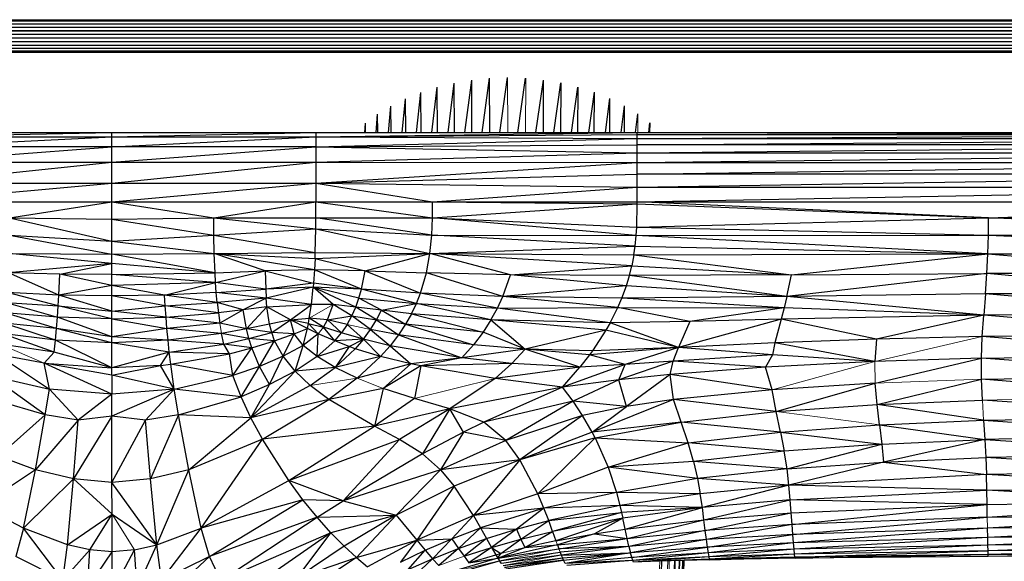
# Paper-space layout '_Back' of a CAD drawing. Header units: millimetres. Extents: x -1300 to 0, y 0 to 650.
# Tile 80 of 94: x -348 to -260, y 516 to 565. Entities that reach past the tile are written whole.
import ezdxf

# ---------------------------------------------------------------- set-up
doc = ezdxf.new("R2010")
doc.units = ezdxf.units.MM

psp = doc.layouts.new('_Back')

# ---------------------------------------------------------------- linework, layer by layer
at = {"color": 7, "linetype": 'Continuous', "lineweight": 25}
for p, q in [((-1087.216, 564.682), (-212.216, 564.682)), ((-1087.216, 564.682), (-212.216, 564.565)), ((-1087.216, 564.565), (-212.216, 564.565)), ((-212.216, 564.565), (-1087.216, 564.304)), ((-1087.216, 564.304), (-212.216, 564.304)), ((-212.216, 564.304), (-1087.216, 564.013)), ((-1087.216, 564.013), (-212.216, 564.013)), ((-212.216, 564.013), (-1087.216, 563.7)), ((-1087.216, 563.7), (-212.216, 563.7)), ((-1087.216, 563.373), (-212.216, 563.7)), ((-1087.216, 563.373), (-212.216, 563.373)), ((-212.216, 563.373), (-1087.216, 563.042)), ((-212.216, 563.042), (-1087.216, 562.715)), ((-1087.216, 563.042), (-212.216, 563.042)), ((-1087.216, 562.715), (-212.216, 562.715)), ((-212.216, 562.715), (-1087.216, 562.402)), ((-1087.216, 562.402), (-212.216, 562.402)), ((-212.216, 562.402), (-1087.216, 562.111)), ((-212.216, 562.111), (-1087.216, 562.111)), ((-212.216, 562.111), (-1087.216, 561.85)), ((-212.216, 561.85), (-1087.216, 561.85)), ((-212.216, 561.733), (-1087.216, 561.85)), ((-212.216, 561.733), (-1087.216, 561.733)), ((-305.15, 554.576), (-304.469, 559.488)), ((-311.245, 554.576), (-310.771, 558.617)), ((-310.743, 554.576), (-310.764, 558.62)), ((-309.796, 554.576), (-309.248, 558.99)), ((-309.222, 554.576), (-309.24, 558.992)), ((-308.29, 554.576), (-307.68, 559.262)), ((-307.657, 554.576), (-307.671, 559.264)), ((-306.737, 554.576), (-306.082, 559.429)), ((-306.064, 554.576), (-306.073, 559.43)), ((-303.541, 554.576), (-302.855, 559.435)), ((-301.924, 554.576), (-301.255, 559.273)), ((-301.254, 554.576), (-301.246, 559.272)), ((-300.315, 554.576), (-299.685, 559.006)), ((-299.688, 554.576), (-299.676, 559.004)), ((-298.73, 554.576), (-298.158, 558.638)), ((-298.166, 554.576), (-298.15, 558.636)), ((-312.626, 554.576), (-312.235, 558.148)), ((-312.206, 554.576), (-312.228, 558.151)), ((-297.187, 554.576), (-296.691, 558.173)), ((-296.701, 554.576), (-296.683, 558.171)), ((-315.138, 554.576), (-314.925, 556.938)), ((-314.901, 554.576), (-314.92, 556.941)), ((-313.927, 554.576), (-313.625, 557.587)), ((-313.597, 554.576), (-313.619, 557.59)), ((-295.702, 554.576), (-295.297, 557.616)), ((-295.308, 554.576), (-295.29, 557.613)), ((-294.296, 554.576), (-293.991, 556.97)), ((-294.001, 554.576), (-293.985, 556.968)), ((-316.251, 554.576), (-316.122, 556.205)), ((-316.103, 554.576), (-316.117, 556.208)), ((-292.988, 554.576), (-292.788, 556.241)), ((-317.257, 554.576), (-317.201, 555.393)), ((-317.19, 554.576), (-317.198, 555.396)), ((-291.797, 554.576), (-291.703, 555.431)), ((-291.706, 554.576), (-291.699, 555.429)), ((-375.105, 554.576), (-222.216, 554.576)), ((-358.242, 554.177), (-339.948, 554.576)), ((-358.242, 553.292), (-339.948, 554.177)), ((-358.242, 554.177), (-321.654, 554.177)), ((-339.948, 548.352), (-339.948, 554.576)), ((-339.948, 554.177), (-321.654, 554.576)), ((-339.948, 553.292), (-321.654, 554.177)), ((-321.654, 554.576), (-321.654, 548.352)), ((-321.654, 554.177), (-292.846, 554.576)), ((-321.654, 554.177), (-292.846, 554.388)), ((-321.654, 554.177), (-292.846, 554.017)), ((-292.846, 548.352), (-292.846, 554.576)), ((-292.846, 554.388), (-222.216, 554.575)), ((-292.846, 554.388), (-222.216, 554.388)), ((-292.846, 554.017), (-222.216, 554.387)), ((-321.654, 553.292), (-292.846, 554.017)), ((-321.654, 553.292), (-292.846, 553.468)), ((-292.846, 554.017), (-222.216, 554.017)), ((-292.846, 553.468), (-222.216, 554.015)), ((-222.216, 553.468), (-292.846, 553.468)), ((-292.846, 552.751), (-222.216, 553.466)), ((-358.242, 551.892), (-339.948, 553.292)), ((-321.654, 553.292), (-358.242, 553.292)), ((-339.948, 551.892), (-321.654, 553.292)), ((-321.654, 553.292), (-292.846, 552.751)), ((-321.654, 551.892), (-292.846, 552.751)), ((-292.846, 552.751), (-222.216, 552.751)), ((-292.846, 551.873), (-222.216, 552.748)), ((-358.242, 551.892), (-321.654, 551.892)), ((-358.242, 550.015), (-339.948, 551.892)), ((-339.948, 550.015), (-321.654, 551.892)), ((-321.654, 551.892), (-292.846, 551.873)), ((-321.654, 550.015), (-292.846, 551.873)), ((-292.846, 551.873), (-222.216, 551.873)), ((-292.846, 550.842), (-222.216, 551.87)), ((-321.654, 550.015), (-292.846, 550.842)), ((-222.216, 550.842), (-292.846, 550.842)), ((-292.846, 549.666), (-222.216, 550.838)), ((-358.242, 550.015), (-321.654, 550.015)), ((-358.242, 548.352), (-339.948, 550.015)), ((-339.948, 548.352), (-321.654, 550.015)), ((-321.654, 550.015), (-292.846, 549.666)), ((-321.654, 550.015), (-311.193, 548.352)), ((-311.193, 548.352), (-292.846, 549.666)), ((-292.846, 549.666), (-222.216, 549.666)), ((-292.846, 548.352), (-222.216, 549.661)), ((-375.105, 548.352), (-222.216, 548.352)), ((-349.097, 546.911), (-339.948, 548.352)), ((-339.948, 546.784), (-339.948, 548.352)), ((-339.948, 548.352), (-330.799, 546.911)), ((-330.799, 546.911), (-321.654, 548.352)), ((-321.656, 546.915), (-321.654, 548.352)), ((-321.654, 548.352), (-311.201, 546.911)), ((-311.201, 546.911), (-311.193, 548.352)), ((-311.201, 546.911), (-292.846, 548.167)), ((-311.193, 548.352), (-292.846, 548.167)), ((-292.885, 546.081), (-292.846, 548.167)), ((-292.846, 548.167), (-292.846, 548.352)), ((-261.359, 546.91), (-292.846, 548.352)), ((-292.846, 548.167), (-261.359, 546.91)), ((-261.359, 546.91), (-222.216, 548.344)), ((-349.097, 546.911), (-339.948, 544.819)), ((-349.097, 546.911), (-339.948, 546.784)), ((-339.948, 546.784), (-330.799, 546.911)), ((-339.948, 544.819), (-339.948, 546.784)), ((-339.948, 546.784), (-330.787, 545.358)), ((-330.799, 546.911), (-321.656, 546.915)), ((-330.787, 545.358), (-330.799, 546.911)), ((-330.799, 546.911), (-321.662, 545.923)), ((-321.662, 545.923), (-321.656, 546.915)), ((-311.261, 545.355), (-321.656, 546.915)), ((-321.656, 546.915), (-311.201, 546.911)), ((-311.261, 545.355), (-311.201, 546.911)), ((-292.933, 545.327), (-311.201, 546.911)), ((-311.201, 546.911), (-292.885, 546.081)), ((-292.885, 546.081), (-261.359, 546.91)), ((-261.376, 545.35), (-261.359, 546.91)), ((-221.982, 545.357), (-261.359, 546.91)), ((-261.359, 546.91), (-221.982, 546.479)), ((-349.109, 545.358), (-339.948, 543.646)), ((-349.109, 545.358), (-339.948, 544.819)), ((-339.948, 544.819), (-330.787, 545.358)), ((-330.787, 545.358), (-321.662, 545.923)), ((-330.787, 545.358), (-321.704, 543.816)), ((-330.753, 543.713), (-330.787, 545.358)), ((-321.704, 543.816), (-321.662, 545.923)), ((-321.662, 545.923), (-311.423, 543.702)), ((-321.662, 545.923), (-311.261, 545.355)), ((-311.423, 543.702), (-311.261, 545.355)), ((-293.032, 544.359), (-311.261, 545.355)), ((-311.261, 545.355), (-292.933, 545.327)), ((-292.933, 545.327), (-292.885, 546.081)), ((-292.885, 546.081), (-261.376, 545.35)), ((-261.376, 545.35), (-221.982, 545.357)), ((-339.948, 544.819), (-330.753, 543.713)), ((-339.948, 543.646), (-339.948, 544.819)), ((-293.032, 544.359), (-292.933, 545.327)), ((-292.933, 545.327), (-261.376, 545.35)), ((-261.421, 543.685), (-292.933, 545.327)), ((-261.421, 543.685), (-261.376, 545.35)), ((-261.376, 545.35), (-221.982, 543.676)), ((-339.947, 542.806), (-349.143, 543.713)), ((-349.143, 543.713), (-339.948, 543.646)), ((-339.948, 543.646), (-330.753, 543.713)), ((-339.947, 542.806), (-339.948, 543.646)), ((-330.687, 541.992), (-339.948, 543.646)), ((-330.753, 543.713), (-321.704, 543.816)), ((-321.773, 542.238), (-330.753, 543.713)), ((-330.753, 543.713), (-321.723, 543.281)), ((-326.188, 542.153), (-330.753, 543.713)), ((-330.687, 541.992), (-330.753, 543.713)), ((-321.723, 543.281), (-321.704, 543.816)), ((-321.723, 543.281), (-311.423, 543.702)), ((-321.704, 543.816), (-311.423, 543.702)), ((-317.245, 542.15), (-311.423, 543.702)), ((-311.739, 541.967), (-311.423, 543.702)), ((-311.423, 543.702), (-293.032, 544.359)), ((-304.208, 541.805), (-311.423, 543.702)), ((-293.331, 542.62), (-311.423, 543.702)), ((-311.423, 543.702), (-293.141, 543.607)), ((-293.141, 543.607), (-293.331, 542.62)), ((-293.141, 543.607), (-293.032, 544.359)), ((-293.141, 543.607), (-261.421, 543.685)), ((-293.141, 543.607), (-279.027, 541.814)), ((-293.032, 544.359), (-261.421, 543.685)), ((-279.027, 541.814), (-261.421, 543.685)), ((-261.508, 541.925), (-261.421, 543.685)), ((-261.421, 543.685), (-242.181, 541.977)), ((-261.421, 543.685), (-221.982, 543.676)), ((-339.947, 542.806), (-349.207, 541.992)), ((-344.606, 541.876), (-339.947, 542.806)), ((-330.687, 541.992), (-339.947, 542.806)), ((-339.947, 541.835), (-339.947, 542.806)), ((-321.723, 543.281), (-321.773, 542.238)), ((-321.723, 543.281), (-317.245, 542.15)), ((-344.687, 539.987), (-349.207, 541.992)), ((-344.606, 541.876), (-349.207, 541.992)), ((-344.687, 539.987), (-344.606, 541.876)), ((-339.947, 540.831), (-344.606, 541.876)), ((-339.947, 541.835), (-344.606, 541.876)), ((-339.947, 541.835), (-330.687, 541.992)), ((-339.947, 540.831), (-339.947, 541.835)), ((-330.639, 541.109), (-339.947, 541.835)), ((-330.687, 541.992), (-326.188, 542.153)), ((-330.639, 541.109), (-330.687, 541.992)), ((-330.639, 541.109), (-326.188, 542.153)), ((-321.773, 542.238), (-326.188, 542.153)), ((-326.188, 542.153), (-326.143, 540.527)), ((-326.188, 542.153), (-321.854, 541.061)), ((-321.773, 542.238), (-321.854, 541.061)), ((-317.564, 540.521), (-321.773, 542.238)), ((-317.245, 542.15), (-321.773, 542.238)), ((-317.564, 540.521), (-317.245, 542.15)), ((-317.245, 542.15), (-312.264, 540.166)), ((-317.245, 542.15), (-311.739, 541.967)), ((-312.264, 540.166), (-311.739, 541.967)), ((-304.893, 539.848), (-311.739, 541.967)), ((-304.208, 541.805), (-311.739, 541.967)), ((-304.208, 541.805), (-293.331, 542.62)), ((-293.546, 541.742), (-293.331, 542.62)), ((-293.331, 542.62), (-279.027, 541.814)), ((-261.508, 541.925), (-279.437, 539.869)), ((-279.027, 541.814), (-261.508, 541.925)), ((-261.644, 540.086), (-261.508, 541.925)), ((-242.181, 541.977), (-261.508, 541.925)), ((-242.198, 540.185), (-261.508, 541.925)), ((-330.639, 541.109), (-339.947, 540.831)), ((-335.205, 539.987), (-330.639, 541.109)), ((-330.576, 540.214), (-330.639, 541.109)), ((-326.143, 540.527), (-330.639, 541.109)), ((-321.854, 541.061), (-326.143, 540.527)), ((-321.854, 541.061), (-321.885, 540.696)), ((-317.564, 540.521), (-321.854, 541.061)), ((-304.893, 539.848), (-304.208, 541.805)), ((-293.819, 540.83), (-304.208, 541.805)), ((-293.546, 541.742), (-304.208, 541.805)), ((-293.819, 540.83), (-293.546, 541.742)), ((-279.027, 541.814), (-293.546, 541.742)), ((-279.437, 539.869), (-293.546, 541.742)), ((-279.437, 539.869), (-279.027, 541.814)), ((-344.743, 539.007), (-349.318, 540.214)), ((-344.687, 539.987), (-349.318, 540.214)), ((-339.947, 540.831), (-344.687, 539.987)), ((-339.946, 539.907), (-339.947, 540.831)), ((-335.205, 539.987), (-339.947, 540.831)), ((-330.576, 540.214), (-335.205, 539.987)), ((-330.576, 540.214), (-326.143, 540.527)), ((-330.494, 539.307), (-330.576, 540.214)), ((-326.1, 539.722), (-330.576, 540.214)), ((-321.885, 540.696), (-326.143, 540.527)), ((-326.143, 540.527), (-326.1, 539.722)), ((-321.885, 540.696), (-326.1, 539.722)), ((-322.053, 539.153), (-321.885, 540.696)), ((-320.11, 539.145), (-321.885, 540.696)), ((-318.069, 538.917), (-321.885, 540.696)), ((-317.789, 539.714), (-321.885, 540.696)), ((-317.564, 540.521), (-321.885, 540.696)), ((-317.789, 539.714), (-317.564, 540.521)), ((-312.628, 539.243), (-317.564, 540.521)), ((-312.264, 540.166), (-317.564, 540.521)), ((-312.628, 539.243), (-312.264, 540.166)), ((-305.37, 538.819), (-312.264, 540.166)), ((-304.893, 539.848), (-312.264, 540.166)), ((-293.819, 540.83), (-304.893, 539.848)), ((-294.223, 539.718), (-293.819, 540.83)), ((-279.437, 539.869), (-293.819, 540.83)), ((-261.644, 540.086), (-279.437, 539.869)), ((-261.644, 540.086), (-261.797, 538.191)), ((-242.198, 540.185), (-261.644, 540.086)), ((-242.217, 538.349), (-261.644, 540.086)), ((-349.398, 539.307), (-344.811, 538.004)), ((-349.398, 539.307), (-344.743, 539.007)), ((-344.743, 539.007), (-344.687, 539.987)), ((-339.945, 538.542), (-344.687, 539.987)), ((-339.946, 539.907), (-344.687, 539.987)), ((-335.205, 539.987), (-339.946, 539.907)), ((-335.148, 539.007), (-339.946, 539.907)), ((-339.945, 538.542), (-339.946, 539.907)), ((-330.494, 539.307), (-335.205, 539.987)), ((-335.148, 539.007), (-335.205, 539.987)), ((-335.148, 539.007), (-330.494, 539.307)), ((-326.1, 539.722), (-330.494, 539.307)), ((-328.165, 538.657), (-330.494, 539.307)), ((-330.494, 539.307), (-330.39, 538.39)), ((-326.1, 539.722), (-328.165, 538.657)), ((-322.053, 539.153), (-326.1, 539.722)), ((-326.034, 538.927), (-326.1, 539.722)), ((-318.069, 538.917), (-317.789, 539.714)), ((-315.766, 538.623), (-317.789, 539.714)), ((-317.789, 539.714), (-312.628, 539.243)), ((-315.766, 538.623), (-312.628, 539.243)), ((-313.072, 538.309), (-312.628, 539.243)), ((-305.956, 537.754), (-312.628, 539.243)), ((-312.628, 539.243), (-305.37, 538.819)), ((-305.37, 538.819), (-304.893, 539.848)), ((-294.588, 538.865), (-304.893, 539.848)), ((-294.223, 539.718), (-304.893, 539.848)), ((-294.588, 538.865), (-294.223, 539.718)), ((-279.437, 539.869), (-294.223, 539.718)), ((-279.689, 538.856), (-294.223, 539.718)), ((-279.437, 539.869), (-279.689, 538.856)), ((-261.797, 538.191), (-279.437, 539.869)), ((-344.891, 536.979), (-349.501, 538.39)), ((-344.811, 538.004), (-349.501, 538.39)), ((-344.811, 538.004), (-344.743, 539.007)), ((-339.945, 537.867), (-344.743, 539.007)), ((-344.743, 539.007), (-339.945, 538.542)), ((-339.945, 538.542), (-335.148, 539.007)), ((-339.945, 537.867), (-339.945, 538.542)), ((-335.079, 538.004), (-339.945, 538.542)), ((-330.39, 538.39), (-335.148, 539.007)), ((-335.079, 538.004), (-335.148, 539.007)), ((-335.079, 538.004), (-330.39, 538.39)), ((-328.165, 538.657), (-330.39, 538.39)), ((-330.39, 538.39), (-330.261, 537.465)), ((-328.165, 538.657), (-330.261, 537.465)), ((-326.034, 538.927), (-328.165, 538.657)), ((-327.871, 536.945), (-328.165, 538.657)), ((-327.871, 536.945), (-326.034, 538.927)), ((-326.034, 538.927), (-322.053, 539.153)), ((-323.928, 537.754), (-326.034, 538.927)), ((-325.803, 537.377), (-326.034, 538.927)), ((-323.928, 537.754), (-322.053, 539.153)), ((-322.235, 537.93), (-322.053, 539.153)), ((-320.11, 539.145), (-322.053, 539.153)), ((-320.611, 537.752), (-320.11, 539.145)), ((-318.412, 538.132), (-320.11, 539.145)), ((-318.069, 538.917), (-320.11, 539.145)), ((-318.412, 538.132), (-318.069, 538.917)), ((-316.21, 537.757), (-318.069, 538.917)), ((-315.766, 538.623), (-318.069, 538.917)), ((-316.21, 537.757), (-315.766, 538.623)), ((-315.766, 538.623), (-313.608, 537.364)), ((-313.072, 538.309), (-315.766, 538.623)), ((-313.072, 538.309), (-313.608, 537.364)), ((-313.072, 538.309), (-306.667, 536.654)), ((-305.956, 537.754), (-313.072, 538.309)), ((-305.956, 537.754), (-305.37, 538.819)), ((-305.37, 538.819), (-294.588, 538.865)), ((-295.278, 537.492), (-305.37, 538.819)), ((-295.278, 537.492), (-294.588, 538.865)), ((-288.122, 537.607), (-294.588, 538.865)), ((-294.588, 538.865), (-279.689, 538.856)), ((-279.689, 538.856), (-288.122, 537.607)), ((-279.689, 538.856), (-279.962, 537.818)), ((-261.797, 538.191), (-279.689, 538.856)), ((-242.217, 538.349), (-261.797, 538.191)), ((-344.891, 536.979), (-349.629, 537.465)), ((-344.986, 535.933), (-349.629, 537.465)), ((-344.891, 536.979), (-344.811, 538.004)), ((-339.943, 536.241), (-344.811, 538.004)), ((-339.945, 537.867), (-344.811, 538.004)), ((-339.945, 537.867), (-335.079, 538.004)), ((-339.943, 536.241), (-339.945, 537.867)), ((-339.945, 537.867), (-334.997, 536.979)), ((-330.261, 537.465), (-335.079, 538.004)), ((-334.997, 536.979), (-335.079, 538.004)), ((-330.261, 537.465), (-334.997, 536.979)), ((-327.871, 536.945), (-330.261, 537.465)), ((-323.928, 537.754), (-325.803, 537.377)), ((-325.61, 536.627), (-323.928, 537.754)), ((-323.928, 537.754), (-322.235, 537.93)), ((-322.323, 537.441), (-323.928, 537.754)), ((-322.413, 536.991), (-323.928, 537.754)), ((-323.602, 536.525), (-323.928, 537.754)), ((-322.413, 536.991), (-322.323, 537.441)), ((-322.323, 537.441), (-322.235, 537.93)), ((-322.323, 537.441), (-320.966, 537.114)), ((-321.433, 536.522), (-322.323, 537.441)), ((-320.966, 537.114), (-322.235, 537.93)), ((-320.611, 537.752), (-322.235, 537.93)), ((-320.966, 537.114), (-320.611, 537.752)), ((-320.611, 537.752), (-318.412, 538.132)), ((-319.344, 536.609), (-320.611, 537.752)), ((-318.832, 537.362), (-320.611, 537.752)), ((-318.832, 537.362), (-318.412, 538.132)), ((-316.742, 536.893), (-318.412, 538.132)), ((-318.412, 538.132), (-316.21, 537.757)), ((-316.742, 536.893), (-316.21, 537.757)), ((-316.21, 537.757), (-314.244, 536.41)), ((-313.608, 537.364), (-316.21, 537.757)), ((-305.956, 537.754), (-306.667, 536.654)), ((-295.278, 537.492), (-305.956, 537.754)), ((-295.654, 536.832), (-305.956, 537.754)), ((-305.956, 537.754), (-302.884, 535.144)), ((-295.278, 537.492), (-295.654, 536.832)), ((-288.122, 537.607), (-295.278, 537.492)), ((-289.155, 535.273), (-295.278, 537.492)), ((-279.962, 537.818), (-289.155, 535.273)), ((-288.122, 537.607), (-289.155, 535.273)), ((-279.962, 537.818), (-288.122, 537.607)), ((-279.962, 537.818), (-280.511, 535.692)), ((-261.797, 538.191), (-279.962, 537.818)), ((-271.395, 536.03), (-279.962, 537.818)), ((-261.797, 538.191), (-271.395, 536.03)), ((-261.93, 536.267), (-261.797, 538.191)), ((-242.234, 536.487), (-261.797, 538.191)), ((-344.986, 535.933), (-349.787, 536.532)), ((-345.097, 534.867), (-349.787, 536.532)), ((-344.986, 535.933), (-344.891, 536.979)), ((-339.943, 536.241), (-344.891, 536.979)), ((-339.942, 535.717), (-344.891, 536.979)), ((-334.997, 536.979), (-339.943, 536.241)), ((-330.101, 536.532), (-334.997, 536.979)), ((-334.899, 535.933), (-334.997, 536.979)), ((-330.101, 536.532), (-334.899, 535.933)), ((-327.871, 536.945), (-330.101, 536.532)), ((-327.661, 536.095), (-330.101, 536.532)), ((-329.907, 535.595), (-330.101, 536.532)), ((-325.803, 537.377), (-327.871, 536.945)), ((-325.61, 536.627), (-327.871, 536.945)), ((-327.661, 536.095), (-327.871, 536.945)), ((-327.661, 536.095), (-325.61, 536.627)), ((-325.61, 536.627), (-325.803, 537.377)), ((-323.602, 536.525), (-325.61, 536.627)), ((-325.348, 535.897), (-325.61, 536.627)), ((-323.602, 536.525), (-322.413, 536.991)), ((-322.782, 535.469), (-322.413, 536.991)), ((-321.433, 536.522), (-322.413, 536.991)), ((-319.344, 536.609), (-320.966, 537.114)), ((-319.96, 535.876), (-320.966, 537.114)), ((-319.96, 535.876), (-319.344, 536.609)), ((-318.832, 537.362), (-319.344, 536.609)), ((-317.373, 536.033), (-319.344, 536.609)), ((-317.373, 536.033), (-318.832, 537.362)), ((-317.373, 536.033), (-316.742, 536.893)), ((-314.244, 536.41), (-316.742, 536.893)), ((-316.742, 536.893), (-314.99, 535.448)), ((-313.608, 537.364), (-314.244, 536.41)), ((-306.667, 536.654), (-313.608, 537.364)), ((-313.608, 537.364), (-307.525, 535.521)), ((-306.667, 536.654), (-307.525, 535.521)), ((-302.884, 535.144), (-306.667, 536.654)), ((-295.654, 536.832), (-302.884, 535.144)), ((-295.654, 536.832), (-296.864, 534.98)), ((-289.155, 535.273), (-295.654, 536.832)), ((-345.097, 534.867), (-344.986, 535.933)), ((-339.942, 535.717), (-344.986, 535.933)), ((-339.94, 533.462), (-344.986, 535.933)), ((-339.942, 535.717), (-339.943, 536.241)), ((-334.899, 535.933), (-339.943, 536.241)), ((-334.899, 535.933), (-339.942, 535.717)), ((-339.94, 533.462), (-339.942, 535.717)), ((-334.786, 534.867), (-339.942, 535.717)), ((-329.907, 535.595), (-334.899, 535.933)), ((-334.786, 534.867), (-334.899, 535.933)), ((-329.907, 535.595), (-327.661, 536.095)), ((-325.348, 535.897), (-327.661, 536.095)), ((-327.401, 535.252), (-327.661, 536.095)), ((-327.401, 535.252), (-325.348, 535.897)), ((-326.713, 533.587), (-325.348, 535.897)), ((-325.348, 535.897), (-323.602, 536.525)), ((-324.582, 534.501), (-325.348, 535.897)), ((-324.582, 534.501), (-323.602, 536.525)), ((-322.782, 535.469), (-323.602, 536.525)), ((-321.433, 536.522), (-322.782, 535.469)), ((-321.534, 534.476), (-321.433, 536.522)), ((-321.534, 534.476), (-319.96, 535.876)), ((-319.96, 535.876), (-321.433, 536.522)), ((-317.373, 536.033), (-319.96, 535.876)), ((-318.671, 535.376), (-319.96, 535.876)), ((-318.671, 535.376), (-317.373, 536.033)), ((-317.373, 536.033), (-318.112, 535.178)), ((-314.99, 535.448), (-317.373, 536.033)), ((-317.373, 536.033), (-315.857, 534.479)), ((-314.244, 536.41), (-314.99, 535.448)), ((-307.525, 535.521), (-314.244, 536.41)), ((-314.244, 536.41), (-308.554, 534.357)), ((-280.511, 535.692), (-289.155, 535.273)), ((-280.511, 535.692), (-280.719, 534.622)), ((-271.395, 536.03), (-280.511, 535.692)), ((-271.548, 534.034), (-280.511, 535.692)), ((-271.395, 536.03), (-271.548, 534.034)), ((-261.93, 536.267), (-271.395, 536.03)), ((-262.003, 534.34), (-261.93, 536.267)), ((-242.234, 536.487), (-261.93, 536.267)), ((-242.243, 534.618), (-261.93, 536.267)), ((-345.097, 534.867), (-349.979, 535.595)), ((-346.013, 533.881), (-345.097, 534.867)), ((-339.94, 533.462), (-345.097, 534.867)), ((-334.786, 534.867), (-339.94, 533.462)), ((-335.569, 533.681), (-334.786, 534.867)), ((-334.786, 534.867), (-329.907, 535.595)), ((-329.377, 534.725), (-334.786, 534.867)), ((-334.655, 533.781), (-334.786, 534.867)), ((-327.401, 535.252), (-329.907, 535.595)), ((-329.377, 534.725), (-329.907, 535.595)), ((-329.377, 534.725), (-327.401, 535.252)), ((-329.092, 532.764), (-327.401, 535.252)), ((-326.713, 533.587), (-327.401, 535.252)), ((-322.782, 535.469), (-324.582, 534.501)), ((-323.508, 533.167), (-322.782, 535.469)), ((-321.534, 534.476), (-322.782, 535.469)), ((-321.534, 534.476), (-318.671, 535.376)), ((-318.671, 535.376), (-319.93, 533.494)), ((-318.112, 535.178), (-319.93, 533.494)), ((-318.112, 535.178), (-318.671, 535.376)), ((-315.857, 534.479), (-318.112, 535.178)), ((-314.99, 535.448), (-315.857, 534.479)), ((-308.554, 534.357), (-314.99, 535.448)), ((-314.99, 535.448), (-313.126, 533.812)), ((-302.884, 535.144), (-308.554, 534.357)), ((-302.884, 535.144), (-307.525, 535.521)), ((-302.884, 535.144), (-304.071, 533.85)), ((-296.864, 534.98), (-302.884, 535.144)), ((-297.118, 534.629), (-302.884, 535.144)), ((-297.978, 533.523), (-302.884, 535.144)), ((-289.155, 535.273), (-297.118, 534.629)), ((-296.864, 534.98), (-297.118, 534.629)), ((-289.155, 535.273), (-296.864, 534.98)), ((-289.155, 535.273), (-293.942, 533.747)), ((-289.634, 534.061), (-289.155, 535.273)), ((-280.719, 534.622), (-289.155, 535.273)), ((-346.013, 533.881), (-350.208, 534.654)), ((-350.208, 534.654), (-345.534, 531.551)), ((-345.534, 531.551), (-346.013, 533.881)), ((-346.013, 533.881), (-339.94, 533.462)), ((-339.936, 531.1), (-346.013, 533.881)), ((-339.939, 532.811), (-346.013, 533.881)), ((-334.655, 533.781), (-329.377, 534.725)), ((-329.092, 532.764), (-329.377, 534.725)), ((-324.582, 534.501), (-326.713, 533.587)), ((-325.805, 531.954), (-324.582, 534.501)), ((-323.508, 533.167), (-324.582, 534.501)), ((-321.534, 534.476), (-323.508, 533.167)), ((-319.93, 533.494), (-321.534, 534.476)), ((-315.857, 534.479), (-319.93, 533.494)), ((-315.857, 534.479), (-317.961, 532.535)), ((-313.126, 533.812), (-315.857, 534.479)), ((-308.554, 534.357), (-313.126, 533.812)), ((-308.554, 534.357), (-312.254, 533.628)), ((-304.071, 533.85), (-308.554, 534.357)), ((-297.118, 534.629), (-297.978, 533.523)), ((-293.942, 533.747), (-297.118, 534.629)), ((-289.634, 534.061), (-294.502, 532.388)), ((-289.634, 534.061), (-293.942, 533.747)), ((-289.909, 532.867), (-289.634, 534.061)), ((-280.719, 534.622), (-289.634, 534.061)), ((-281.34, 533.531), (-289.634, 534.061)), ((-280.719, 534.622), (-281.34, 533.531)), ((-271.548, 534.034), (-281.34, 533.531)), ((-271.548, 534.034), (-280.719, 534.622)), ((-262.003, 534.34), (-271.548, 534.034)), ((-271.516, 532.074), (-262.003, 534.34)), ((-262.003, 534.34), (-242.243, 534.618)), ((-242.242, 532.76), (-262.003, 534.34)), ((-261.99, 532.435), (-262.003, 534.34)), ((-335.569, 533.681), (-339.94, 533.462)), ((-339.939, 532.811), (-339.94, 533.462)), ((-339.939, 532.811), (-335.569, 533.681)), ((-335.569, 533.681), (-334.655, 533.781)), ((-334.339, 531.551), (-335.569, 533.681)), ((-329.092, 532.764), (-334.655, 533.781)), ((-334.339, 531.551), (-334.655, 533.781)), ((-326.713, 533.587), (-329.092, 532.764)), ((-328.353, 530.868), (-326.713, 533.587)), ((-327.467, 528.97), (-323.508, 533.167)), ((-325.805, 531.954), (-326.713, 533.587)), ((-323.508, 533.167), (-325.805, 531.954)), ((-319.93, 533.494), (-323.508, 533.167)), ((-322.145, 531.873), (-323.508, 533.167)), ((-322.145, 531.873), (-319.93, 533.494)), ((-317.961, 532.535), (-319.93, 533.494)), ((-313.126, 533.812), (-317.961, 532.535)), ((-313.126, 533.812), (-315.604, 531.617)), ((-312.254, 533.628), (-315.604, 531.617)), ((-312.254, 533.628), (-313.126, 533.812)), ((-312.254, 533.628), (-312.822, 530.717)), ((-304.071, 533.85), (-312.254, 533.628)), ((-305.591, 532.513), (-312.254, 533.628)), ((-304.071, 533.85), (-305.591, 532.513)), ((-297.978, 533.523), (-305.591, 532.513)), ((-297.978, 533.523), (-304.071, 533.85)), ((-293.942, 533.747), (-299.548, 531.732)), ((-299.548, 531.732), (-297.978, 533.523)), ((-293.942, 533.747), (-297.978, 533.523)), ((-294.502, 532.388), (-293.942, 533.747)), ((-281.34, 533.531), (-289.909, 532.867)), ((-280.743, 531.501), (-281.34, 533.531)), ((-350.784, 532.764), (-345.534, 531.551)), ((-345.905, 529.237), (-350.784, 532.764)), ((-339.939, 532.811), (-339.936, 531.1)), ((-334.339, 531.551), (-339.939, 532.811)), ((-334.339, 531.551), (-329.092, 532.764)), ((-328.353, 530.868), (-329.092, 532.764)), ((-317.961, 532.535), (-320.491, 530.62)), ((-305.591, 532.513), (-309.653, 529.779)), ((-299.548, 531.732), (-305.591, 532.513)), ((-294.502, 532.388), (-299.548, 531.732)), ((-294.502, 532.388), (-298.592, 530.465)), ((-289.909, 532.867), (-294.502, 532.388)), ((-293.798, 530.001), (-294.502, 532.388)), ((-289.909, 532.867), (-293.798, 530.001)), ((-280.743, 531.501), (-289.909, 532.867)), ((-289.593, 530.622), (-289.909, 532.867)), ((-271.353, 530.172), (-261.99, 532.435)), ((-261.99, 532.435), (-242.242, 532.76)), ((-242.232, 530.93), (-261.99, 532.435)), ((-261.912, 530.571), (-261.99, 532.435)), ((-345.905, 529.237), (-345.534, 531.551)), ((-339.936, 531.1), (-345.534, 531.551)), ((-345.534, 531.551), (-342.942, 528.778)), ((-334.339, 531.551), (-339.936, 531.1)), ((-334.339, 531.551), (-339.933, 529.138)), ((-336.922, 528.778), (-334.339, 531.551)), ((-328.353, 530.868), (-334.339, 531.551)), ((-333.959, 529.237), (-334.339, 531.551)), ((-325.805, 531.954), (-328.353, 530.868)), ((-327.467, 528.97), (-325.805, 531.954)), ((-322.145, 531.873), (-327.467, 528.97)), ((-320.491, 530.62), (-322.145, 531.873)), ((-315.604, 531.617), (-320.491, 530.62)), ((-315.604, 531.617), (-316.396, 528.231)), ((-312.822, 530.717), (-315.604, 531.617)), ((-299.548, 531.732), (-309.653, 529.779)), ((-299.548, 531.732), (-306.61, 528.6)), ((-298.592, 530.465), (-299.548, 531.732)), ((-280.743, 531.501), (-289.593, 530.622)), ((-271.516, 532.074), (-280.743, 531.501)), ((-280.394, 529.54), (-280.743, 531.501)), ((-280.394, 529.54), (-271.516, 532.074)), ((-271.353, 530.172), (-271.516, 532.074)), ((-345.905, 529.237), (-351.5, 530.868)), ((-339.936, 531.1), (-342.942, 528.778)), ((-339.933, 529.138), (-339.936, 531.1)), ((-333.959, 529.237), (-328.353, 530.868)), ((-327.467, 528.97), (-328.353, 530.868)), ((-320.491, 530.62), (-327.467, 528.97)), ((-326.446, 527.074), (-320.491, 530.62)), ((-316.396, 528.231), (-320.491, 530.62)), ((-312.822, 530.717), (-316.396, 528.231)), ((-309.653, 529.779), (-312.822, 530.717)), ((-298.592, 530.465), (-306.61, 528.6)), ((-298.592, 530.465), (-304.634, 526.96)), ((-293.798, 530.001), (-298.592, 530.465)), ((-297.744, 529.188), (-298.592, 530.465)), ((-289.593, 530.622), (-296.883, 527.689)), ((-289.593, 530.622), (-293.798, 530.001)), ((-280.394, 529.54), (-289.593, 530.622)), ((-288.895, 528.584), (-289.593, 530.622)), ((-271.353, 530.172), (-261.912, 530.571)), ((-242.218, 529.145), (-261.912, 530.571)), ((-309.653, 529.779), (-316.396, 528.231)), ((-309.653, 529.779), (-314.139, 527.037)), ((-309.653, 529.779), (-312.079, 525.752)), ((-306.61, 528.6), (-309.653, 529.779)), ((-308.432, 527.692), (-309.653, 529.779)), ((-293.798, 530.001), (-297.744, 529.188)), ((-296.883, 527.689), (-293.798, 530.001)), ((-288.895, 528.584), (-280.394, 529.54)), ((-280.394, 529.54), (-271.353, 530.172)), ((-280.008, 527.696), (-280.394, 529.54)), ((-261.802, 528.766), (-271.353, 530.172)), ((-271.136, 528.348), (-271.353, 530.172)), ((-345.905, 529.237), (-350.093, 525.55)), ((-346.785, 524.319), (-345.905, 529.237)), ((-342.942, 528.778), (-346.785, 524.319)), ((-342.942, 528.778), (-345.905, 529.237)), ((-339.933, 529.138), (-343.377, 523.494)), ((-343.377, 523.494), (-342.942, 528.778)), ((-339.933, 529.138), (-342.942, 528.778)), ((-336.922, 528.778), (-339.933, 529.138)), ((-339.921, 523.194), (-339.933, 529.138)), ((-339.921, 523.194), (-336.922, 528.778)), ((-333.959, 529.237), (-336.922, 528.778)), ((-336.463, 523.494), (-336.922, 528.778)), ((-333.959, 529.237), (-336.463, 523.494)), ((-327.467, 528.97), (-333.959, 529.237)), ((-333.042, 524.318), (-333.959, 529.237)), ((-333.042, 524.318), (-327.467, 528.97)), ((-326.446, 527.074), (-327.467, 528.97)), ((-306.61, 528.6), (-308.432, 527.692)), ((-304.634, 526.96), (-306.61, 528.6)), ((-297.744, 529.188), (-304.634, 526.96)), ((-297.744, 529.188), (-303.369, 525.222)), ((-296.883, 527.689), (-297.744, 529.188)), ((-271.136, 528.348), (-261.802, 528.766)), ((-261.802, 528.766), (-242.218, 529.145)), ((-261.802, 528.766), (-242.204, 527.422)), ((-261.802, 528.766), (-261.693, 527.039)), ((-316.396, 528.231), (-326.446, 527.074)), ((-324.079, 523.361), (-316.396, 528.231)), ((-314.139, 527.037), (-316.396, 528.231)), ((-288.895, 528.584), (-296.883, 527.689)), ((-296.617, 527.174), (-288.895, 528.584)), ((-280.008, 527.696), (-288.895, 528.584)), ((-288.279, 526.736), (-288.895, 528.584)), ((-280.008, 527.696), (-271.136, 528.348)), ((-271.136, 528.348), (-261.693, 527.039)), ((-271.136, 528.348), (-270.927, 526.62)), ((-326.446, 527.074), (-333.042, 524.318)), ((-331.919, 519.081), (-326.446, 527.074)), ((-324.079, 523.361), (-326.446, 527.074)), ((-324.079, 523.361), (-314.139, 527.037)), ((-314.139, 527.037), (-319.204, 521.54)), ((-312.079, 525.752), (-314.139, 527.037)), ((-308.432, 527.692), (-312.079, 525.752)), ((-308.432, 527.692), (-310.474, 524.325)), ((-304.634, 526.96), (-310.474, 524.325)), ((-304.634, 526.96), (-308.432, 527.692)), ((-303.369, 525.222), (-304.634, 526.96)), ((-296.883, 527.689), (-303.369, 525.222)), ((-296.617, 527.174), (-303.369, 525.222)), ((-301.752, 522.163), (-296.617, 527.174)), ((-296.617, 527.174), (-296.883, 527.689)), ((-296.617, 527.174), (-288.279, 526.736)), ((-296.617, 527.174), (-295.462, 524.549)), ((-288.279, 526.736), (-280.008, 527.696)), ((-280.008, 527.696), (-270.927, 526.62)), ((-280.008, 527.696), (-279.671, 525.978)), ((-270.927, 526.62), (-261.693, 527.039)), ((-261.693, 527.039), (-270.771, 525.003)), ((-242.204, 527.422), (-261.693, 527.039)), ((-261.693, 527.039), (-242.194, 525.778)), ((-261.693, 527.039), (-261.611, 525.408)), ((-295.462, 524.549), (-288.279, 526.736)), ((-279.671, 525.978), (-288.279, 526.736)), ((-287.8, 525.056), (-288.279, 526.736)), ((-279.671, 525.978), (-287.8, 525.056)), ((-270.927, 526.62), (-279.671, 525.978)), ((-279.42, 524.394), (-279.671, 525.978)), ((-279.42, 524.394), (-270.927, 526.62)), ((-270.927, 526.62), (-270.771, 525.003)), ((-346.785, 524.319), (-350.093, 525.55)), ((-312.079, 525.752), (-319.204, 521.54)), ((-310.474, 524.325), (-312.079, 525.752)), ((-303.369, 525.222), (-310.474, 524.325)), ((-303.369, 525.222), (-309.258, 522.856)), ((-303.369, 525.222), (-307.526, 520.206)), ((-301.752, 522.163), (-303.369, 525.222)), ((-287.8, 525.056), (-295.462, 524.549)), ((-279.42, 524.394), (-287.8, 525.056)), ((-287.8, 525.056), (-287.447, 523.532)), ((-270.771, 525.003), (-261.611, 525.408)), ((-242.194, 525.778), (-261.611, 525.408)), ((-242.187, 524.228), (-261.611, 525.408)), ((-261.611, 525.408), (-261.556, 523.883)), ((-346.785, 524.319), (-351.641, 521.083)), ((-347.844, 519.082), (-346.785, 524.319)), ((-343.377, 523.494), (-346.785, 524.319)), ((-333.042, 524.318), (-336.463, 523.494)), ((-335.899, 517.577), (-333.042, 524.318)), ((-331.919, 519.081), (-333.042, 524.318)), ((-310.474, 524.325), (-319.204, 521.54)), ((-310.474, 524.325), (-314.458, 520.243)), ((-310.474, 524.325), (-309.258, 522.856)), ((-295.462, 524.549), (-301.752, 522.163)), ((-287.447, 523.532), (-295.462, 524.549)), ((-295.462, 524.549), (-294.707, 522.269)), ((-279.42, 524.394), (-287.447, 523.532)), ((-279.42, 524.394), (-270.771, 525.003)), ((-279.247, 522.944), (-279.42, 524.394)), ((-270.771, 525.003), (-279.247, 522.944)), ((-270.771, 525.003), (-261.556, 523.883)), ((-242.187, 524.228), (-261.556, 523.883)), ((-343.377, 523.494), (-347.844, 519.082)), ((-343.911, 517.577), (-343.377, 523.494)), ((-339.921, 523.194), (-343.377, 523.494)), ((-339.915, 520.336), (-343.377, 523.494)), ((-336.463, 523.494), (-339.921, 523.194)), ((-335.899, 517.577), (-336.463, 523.494)), ((-331.919, 519.081), (-324.079, 523.361)), ((-319.204, 521.54), (-324.079, 523.361)), ((-322.809, 521.634), (-324.079, 523.361)), ((-287.447, 523.532), (-294.707, 522.269)), ((-279.247, 522.944), (-287.447, 523.532)), ((-287.447, 523.532), (-287.194, 522.156)), ((-261.556, 523.883), (-279.247, 522.944)), ((-242.183, 522.788), (-261.556, 523.883)), ((-261.519, 522.477), (-261.556, 523.883)), ((-335.899, 517.577), (-339.921, 523.194)), ((-339.915, 520.336), (-339.921, 523.194)), ((-309.258, 522.856), (-314.458, 520.243)), ((-309.258, 522.856), (-312.589, 517.998)), ((-307.526, 520.206), (-309.258, 522.856)), ((-279.247, 522.944), (-287.194, 522.156)), ((-279.247, 522.944), (-287.012, 520.924)), ((-261.519, 522.477), (-279.247, 522.944)), ((-279.127, 521.631), (-279.247, 522.944)), ((-279.127, 521.631), (-261.519, 522.477)), ((-261.519, 522.477), (-242.183, 522.788)), ((-242.179, 521.476), (-261.519, 522.477)), ((-261.493, 521.201), (-261.519, 522.477)), ((-322.809, 521.634), (-331.919, 519.081)), ((-331.184, 516.55), (-322.809, 521.634)), ((-319.204, 521.54), (-322.809, 521.634)), ((-321.535, 520.059), (-322.809, 521.634)), ((-321.535, 520.059), (-319.204, 521.54)), ((-319.204, 521.54), (-314.458, 520.243)), ((-301.752, 522.163), (-307.526, 520.206)), ((-294.707, 522.269), (-301.752, 522.163)), ((-301.206, 520.881), (-301.752, 522.163)), ((-294.707, 522.269), (-301.206, 520.881)), ((-287.194, 522.156), (-294.707, 522.269)), ((-294.707, 522.269), (-294.397, 521.102)), ((-287.194, 522.156), (-294.397, 521.102)), ((-287.012, 520.924), (-287.194, 522.156)), ((-279.127, 521.631), (-287.012, 520.924)), ((-286.873, 519.832), (-279.127, 521.631)), ((-261.493, 521.201), (-279.127, 521.631)), ((-279.039, 520.455), (-279.127, 521.631)), ((-347.844, 519.082), (-351.641, 521.083)), ((-301.206, 520.881), (-307.526, 520.206)), ((-301.206, 520.881), (-306.888, 519.104)), ((-301.206, 520.881), (-303.662, 518.987)), ((-294.397, 521.102), (-301.206, 520.881)), ((-300.775, 519.758), (-301.206, 520.881)), ((-294.397, 521.102), (-300.775, 519.758)), ((-287.012, 520.924), (-294.397, 521.102)), ((-294.397, 521.102), (-294.249, 520.476)), ((-287.012, 520.924), (-294.249, 520.476)), ((-287.012, 520.924), (-294.139, 519.982)), ((-293.933, 519.003), (-287.012, 520.924)), ((-286.873, 519.832), (-287.012, 520.924)), ((-279.039, 520.455), (-261.493, 521.201)), ((-278.962, 519.419), (-261.493, 521.201)), ((-261.493, 521.201), (-242.179, 521.476)), ((-261.47, 520.066), (-261.493, 521.201)), ((-261.47, 520.066), (-242.179, 521.476)), ((-343.911, 517.577), (-339.915, 520.336)), ((-341.913, 517.135), (-339.915, 520.336)), ((-339.915, 520.336), (-335.899, 517.577)), ((-339.907, 516.975), (-339.915, 520.336)), ((-321.535, 520.059), (-331.184, 516.55)), ((-330.156, 514.389), (-321.535, 520.059)), ((-321.535, 520.059), (-314.458, 520.243)), ((-320.295, 518.675), (-321.535, 520.059)), ((-314.458, 520.243), (-320.295, 518.675)), ((-314.458, 520.243), (-319.113, 517.48)), ((-314.458, 520.243), (-318.013, 516.462)), ((-314.458, 520.243), (-312.589, 517.998)), ((-307.526, 520.206), (-312.589, 517.998)), ((-307.526, 520.206), (-309.453, 518.126)), ((-307.526, 520.206), (-306.888, 519.104)), ((-300.775, 519.758), (-294.249, 520.476)), ((-294.249, 520.476), (-300.429, 518.784)), ((-294.139, 519.982), (-300.429, 518.784)), ((-294.139, 519.982), (-300.139, 517.948)), ((-294.139, 519.982), (-296.675, 518.582)), ((-294.249, 520.476), (-294.139, 519.982)), ((-293.933, 519.003), (-294.139, 519.982)), ((-293.933, 519.003), (-286.873, 519.832)), ((-293.752, 518.158), (-286.873, 519.832)), ((-286.873, 519.832), (-279.039, 520.455)), ((-286.751, 518.878), (-286.873, 519.832)), ((-286.751, 518.878), (-279.039, 520.455)), ((-278.962, 519.419), (-279.039, 520.455)), ((-261.47, 520.066), (-278.962, 519.419)), ((-278.895, 518.526), (-261.47, 520.066)), ((-261.47, 520.066), (-242.177, 520.304)), ((-242.177, 520.304), (-261.45, 519.078)), ((-347.844, 519.082), (-348.543, 516.551)), ((-343.911, 517.577), (-347.844, 519.082)), ((-344.323, 514.424), (-347.844, 519.082)), ((-335.899, 517.577), (-331.919, 519.081)), ((-335.469, 514.424), (-331.919, 519.081)), ((-331.184, 516.55), (-331.919, 519.081)), ((-309.453, 518.126), (-306.888, 519.104)), ((-306.888, 519.104), (-308.868, 517.275)), ((-306.888, 519.104), (-303.662, 518.987)), ((-306.888, 519.104), (-306.357, 518.157)), ((-306.357, 518.157), (-303.662, 518.987)), ((-303.662, 518.987), (-305.91, 517.355)), ((-303.662, 518.987), (-300.775, 519.758)), ((-303.662, 518.987), (-303.267, 518.096)), ((-303.267, 518.096), (-300.775, 519.758)), ((-300.429, 518.784), (-300.775, 519.758)), ((-296.675, 518.582), (-293.933, 519.003)), ((-293.752, 518.158), (-293.933, 519.003)), ((-278.962, 519.419), (-286.751, 518.878)), ((-278.962, 519.419), (-286.644, 518.064)), ((-278.895, 518.526), (-278.962, 519.419)), ((-261.45, 519.078), (-278.895, 518.526)), ((-261.45, 519.078), (-278.836, 517.781)), ((-242.174, 519.282), (-261.45, 519.078)), ((-261.433, 518.243), (-261.45, 519.078)), ((-242.174, 519.282), (-261.433, 518.243)), ((-320.295, 518.675), (-330.156, 514.389)), ((-320.295, 518.675), (-328.735, 512.827)), ((-323.335, 514.639), (-320.295, 518.675)), ((-320.295, 518.675), (-319.113, 517.48)), ((-318.013, 516.462), (-312.589, 517.998)), ((-312.589, 517.998), (-317.014, 515.612)), ((-312.589, 517.998), (-314.068, 516.025)), ((-312.589, 517.998), (-309.453, 518.126)), ((-312.589, 517.998), (-311.844, 517.097)), ((-311.844, 517.097), (-309.453, 518.126)), ((-309.453, 518.126), (-311.201, 516.345)), ((-309.453, 518.126), (-308.868, 517.275)), ((-308.868, 517.275), (-306.357, 518.157)), ((-306.357, 518.157), (-308.366, 516.565)), ((-306.357, 518.157), (-305.91, 517.355)), ((-305.91, 517.355), (-303.267, 518.096)), ((-305.073, 516.807), (-303.267, 518.096)), ((-303.267, 518.096), (-300.429, 518.784)), ((-303.267, 518.096), (-302.93, 517.341)), ((-302.93, 517.341), (-300.429, 518.784)), ((-300.429, 518.784), (-300.139, 517.948)), ((-300.139, 517.948), (-296.675, 518.582)), ((-296.675, 518.582), (-300.007, 517.579)), ((-300.007, 517.579), (-293.752, 518.158)), ((-299.882, 517.242), (-293.752, 518.158)), ((-296.675, 518.582), (-293.752, 518.158)), ((-293.752, 518.158), (-286.751, 518.878)), ((-293.592, 517.45), (-293.752, 518.158)), ((-286.751, 518.878), (-293.592, 517.45)), ((-286.644, 518.064), (-293.592, 517.45)), ((-286.644, 518.064), (-293.454, 516.881)), ((-286.644, 518.064), (-286.751, 518.878)), ((-278.895, 518.526), (-286.644, 518.064)), ((-286.551, 517.395), (-286.644, 518.064)), ((-286.551, 517.395), (-278.895, 518.526)), ((-278.836, 517.781), (-278.895, 518.526)), ((-261.433, 518.243), (-278.836, 517.781)), ((-261.433, 518.243), (-278.788, 517.19)), ((-242.172, 518.414), (-261.433, 518.243)), ((-261.418, 517.568), (-261.433, 518.243)), ((-242.172, 518.414), (-261.418, 517.568)), ((-344.323, 514.424), (-343.911, 517.577)), ((-341.913, 517.135), (-344.323, 514.424)), ((-341.913, 517.135), (-343.911, 517.577)), ((-342.126, 513.678), (-341.913, 517.135)), ((-339.907, 516.975), (-341.913, 517.135)), ((-337.901, 517.135), (-339.907, 516.975)), ((-339.899, 513.378), (-337.901, 517.135)), ((-337.901, 517.135), (-335.899, 517.577)), ((-337.672, 513.677), (-337.901, 517.135)), ((-337.672, 513.677), (-335.899, 517.577)), ((-335.469, 514.424), (-335.899, 517.577)), ((-319.113, 517.48), (-323.335, 514.639)), ((-319.113, 517.48), (-318.013, 516.462)), ((-311.201, 516.345), (-308.868, 517.275)), ((-308.868, 517.275), (-310.642, 515.731)), ((-308.868, 517.275), (-308.366, 516.565)), ((-308.366, 516.565), (-305.91, 517.355)), ((-305.91, 517.355), (-307.927, 515.987)), ((-305.91, 517.355), (-305.073, 516.807)), ((-305.91, 517.355), (-305.523, 516.686)), ((-300.007, 517.579), (-305.346, 516.399)), ((-305.346, 516.399), (-302.93, 517.341)), ((-305.346, 516.399), (-299.882, 517.242)), ((-300.139, 517.948), (-302.93, 517.341)), ((-302.93, 517.341), (-300.007, 517.579)), ((-300.007, 517.579), (-299.882, 517.242)), ((-293.592, 517.45), (-299.882, 517.242)), ((-293.592, 517.45), (-299.765, 516.938)), ((-293.592, 517.45), (-299.655, 516.667)), ((-293.592, 517.45), (-293.454, 516.881)), ((-286.551, 517.395), (-293.454, 516.881)), ((-293.338, 516.454), (-286.551, 517.395)), ((-278.836, 517.781), (-286.551, 517.395)), ((-286.474, 516.874), (-286.551, 517.395)), ((-278.836, 517.781), (-286.474, 516.874)), ((-278.788, 517.19), (-286.474, 516.874)), ((-278.788, 517.19), (-286.412, 516.508)), ((-278.788, 517.19), (-278.836, 517.781)), ((-261.418, 517.568), (-278.788, 517.19)), ((-278.749, 516.758), (-278.788, 517.19)), ((-261.418, 517.568), (-278.749, 516.758)), ((-242.17, 517.707), (-261.418, 517.568)), ((-261.407, 517.058), (-261.418, 517.568)), ((-242.17, 517.707), (-261.407, 517.058)), ((-242.169, 517.168), (-261.407, 517.058)), ((-242.169, 517.168), (-261.399, 516.718)), ((-344.323, 514.424), (-348.543, 516.551)), ((-342.126, 513.678), (-339.907, 516.975)), ((-339.899, 513.378), (-339.907, 516.975)), ((-331.184, 516.55), (-335.469, 514.424)), ((-335.11, 512.908), (-331.184, 516.55)), ((-330.156, 514.389), (-331.184, 516.55)), ((-323.335, 514.639), (-318.013, 516.462)), ((-318.013, 516.462), (-322.055, 513.774)), ((-318.013, 516.462), (-317.014, 515.612)), ((-314.068, 516.025), (-311.844, 517.097)), ((-313.363, 515.374), (-311.844, 517.097)), ((-313.363, 515.374), (-311.201, 516.345)), ((-311.201, 516.345), (-312.744, 514.858)), ((-311.844, 517.097), (-311.201, 516.345)), ((-311.201, 516.345), (-310.642, 515.731)), ((-305.346, 516.399), (-309.921, 515.048)), ((-308.366, 516.565), (-307.927, 515.987)), ((-307.927, 515.987), (-305.523, 516.686)), ((-307.927, 515.987), (-305.346, 516.399)), ((-305.523, 516.686), (-305.073, 516.807)), ((-305.523, 516.686), (-305.346, 516.399)), ((-305.346, 516.399), (-305.073, 516.807)), ((-305.346, 516.399), (-305.178, 516.142)), ((-305.178, 516.142), (-299.765, 516.938)), ((-299.655, 516.667), (-305.021, 515.917)), ((-304.873, 515.723), (-299.553, 516.429)), ((-304.736, 515.56), (-299.553, 516.429)), ((-299.765, 516.938), (-299.655, 516.667)), ((-299.655, 516.667), (-293.454, 516.881)), ((-299.655, 516.667), (-299.553, 516.429)), ((-299.553, 516.429), (-293.454, 516.881)), ((-299.459, 516.225), (-299.553, 516.429)), ((-299.459, 516.225), (-293.454, 516.881)), ((-293.454, 516.881), (-299.295, 515.917)), ((-293.338, 516.454), (-299.295, 515.917)), ((-293.338, 516.454), (-293.454, 516.881)), ((-286.474, 516.874), (-293.338, 516.454)), ((-293.246, 516.175), (-293.338, 516.454)), ((-286.474, 516.874), (-293.246, 516.175)), ((-286.412, 516.508), (-293.246, 516.175)), ((-286.412, 516.508), (-293.18, 516.045)), ((-286.368, 516.299), (-293.18, 516.045)), ((-286.34, 516.252), (-290.982, 516.127)), ((-286.412, 516.508), (-286.474, 516.874)), ((-278.749, 516.758), (-286.412, 516.508)), ((-286.368, 516.299), (-286.412, 516.508)), ((-278.749, 516.758), (-286.368, 516.299)), ((-278.721, 516.49), (-286.368, 516.299)), ((-286.34, 516.252), (-286.368, 516.299)), ((-286.34, 516.252), (-278.721, 516.49)), ((-278.703, 516.39), (-286.34, 516.252)), ((-261.407, 517.058), (-278.749, 516.758)), ((-278.721, 516.49), (-278.749, 516.758)), ((-278.721, 516.49), (-261.407, 517.058)), ((-261.399, 516.718), (-278.721, 516.49)), ((-278.703, 516.39), (-278.721, 516.49)), ((-278.703, 516.39), (-261.399, 516.718)), ((-261.393, 516.556), (-278.703, 516.39)), ((-261.399, 516.718), (-261.407, 517.058)), ((-242.168, 516.802), (-261.399, 516.718)), ((-261.393, 516.556), (-261.399, 516.718)), ((-242.168, 516.802), (-261.393, 516.556)), ((-242.167, 516.617), (-261.393, 516.556)), ((-309.707, 514.88), (-305.178, 516.142)), ((-305.021, 515.917), (-305.178, 516.142)), ((-299.459, 516.225), (-304.736, 515.56)), ((-304.609, 515.429), (-299.459, 516.225)), ((-299.295, 515.917), (-299.459, 516.225)), ((-293.246, 516.175), (-299.295, 515.917)), ((-293.246, 516.175), (-299.165, 515.748)), ((-293.18, 516.045), (-293.246, 516.175)), ((-291.073, 493.79), (-290.649, 516.136)), ((-289.358, 489.957), (-288.682, 516.189)), ((-288.679, 516.189), (-289.285, 488.953))]:
    psp.add_line(p, q, dxfattribs=at)
at = {"color": 142, "linetype": 'Continuous', "lineweight": 18, "true_color": 0x0080c0}
for p, q in [((-304.46, 559.488), (-304.456, 554.576)), ((-302.848, 554.576), (-302.846, 559.434)), ((-292.796, 554.576), (-292.784, 556.238)), ((-320.11, 539.145), (-322.235, 537.93)), ((-330.101, 536.532), (-330.261, 537.465)), ((-320.966, 537.114), (-321.433, 536.522)), ((-316.742, 536.893), (-318.832, 537.362)), ((-261.93, 536.267), (-271.548, 534.034)), ((-346.013, 533.881), (-349.979, 535.595)), ((-307.525, 535.521), (-308.554, 534.357)), ((-271.548, 534.034), (-280.743, 531.501)), ((-271.516, 532.074), (-271.548, 534.034)), ((-317.961, 532.535), (-322.145, 531.873)), ((-315.604, 531.617), (-317.961, 532.535)), ((-305.591, 532.513), (-312.822, 530.717)), ((-261.99, 532.435), (-271.516, 532.074)), ((-261.912, 530.571), (-242.232, 530.93)), ((-261.802, 528.766), (-261.912, 530.571)), ((-271.136, 528.348), (-280.394, 529.54)), ((-337.901, 517.135), (-339.915, 520.336)), ((-261.45, 519.078), (-261.47, 520.066)), ((-299.882, 517.242), (-305.178, 516.142)), ((-305.073, 516.807), (-302.93, 517.341)), ((-300.139, 517.948), (-300.007, 517.579)), ((-299.882, 517.242), (-299.765, 516.938)), ((-310.642, 515.731), (-308.366, 516.565)), ((-305.021, 515.917), (-299.765, 516.938)), ((-299.655, 516.667), (-304.873, 515.723)), ((-305.178, 516.142), (-309.921, 515.048)), ((-291.829, 494.657), (-290.82, 516.131)), ((-291.073, 493.79), (-290.098, 516.151)), ((-290.443, 492.878), (-289.515, 516.166)), ((-290.443, 492.878), (-289.976, 516.154)), ((-289.943, 491.929), (-289.079, 516.178)), ((-289.943, 491.929), (-289.436, 516.169)), ((-289.58, 490.952), (-288.799, 516.186)), ((-289.58, 490.952), (-289.036, 516.179)), ((-289.358, 489.957), (-288.781, 516.186))]:
    psp.add_line(p, q, dxfattribs=at)

doc.saveas('drawing.dxf')
